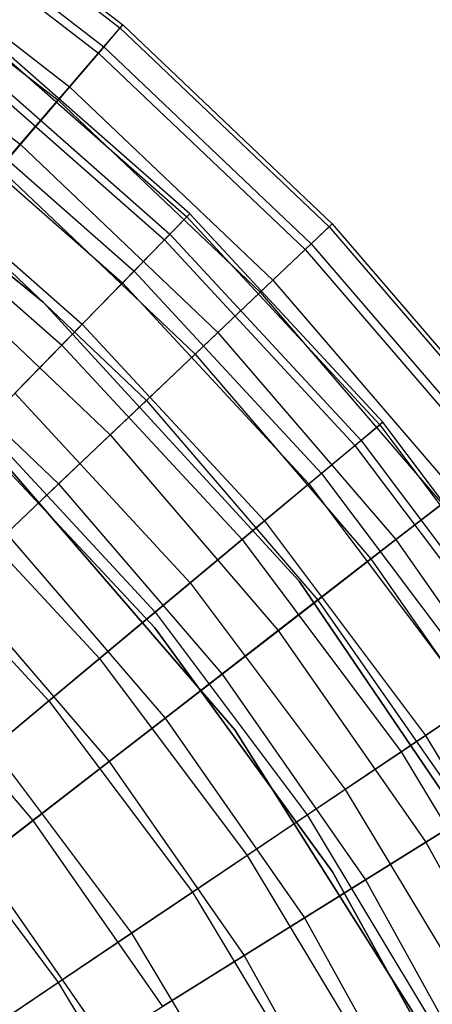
# Model space of a CAD drawing. Extents: x 0.1 to 16.1, y -7 to 7.
# Tile 101 of 108: x 9.941 to 10.379, y 1.257 to 2.301. Entities that reach past the tile are written whole.
import ezdxf

# ---------------------------------------------------------------- set-up
doc = ezdxf.new("R2010")
doc.units = 0
doc.header["$LTSCALE"] = 2.54
doc.layers.get('0').update_dxf_attribs({"color": 13, "linetype": 'CONTINUOUS'})

# ---------------------------------------------------------------- blocks, each defined once
blk = doc.blocks.new('DROPS_WOOD_C_PM_STL')
at = {"color": 0}
for p, q in [((9.8056, 2.4792, 4.8891), (10.0475, 2.2919, 4.8891)), ((9.8056, 2.4792, 4.8891), (10.0475, 2.2919, 4.8891)), ((9.8081, 2.4828, 5.1881), (10.0504, 2.2952, 5.1881)), ((9.8081, 2.4828, 5.1881), (10.0504, 2.2952, 5.1881)), ((9.7905, 2.4575, 5.5238), (10.0303, 2.2719, 5.5238)), ((9.7905, 2.4575, 5.5238), (10.0303, 2.2719, 5.5238)), ((9.7855, 2.4503, 4.5921), (10.0246, 2.2652, 4.5921)), ((9.7855, 2.4503, 4.5921), (10.0246, 2.2652, 4.5921)), ((9.7586, 2.4117, 5.8561), (9.994, 2.2295, 5.8561)), ((9.7586, 2.4117, 5.8561), (9.994, 2.2295, 5.8561)), ((9.748, 2.3964, 4.3004), (9.9819, 2.2154, 4.3004)), ((9.748, 2.3964, 4.3004), (9.9819, 2.2154, 4.3004)), ((9.7126, 2.3457, 6.1834), (9.9416, 2.1685, 6.1834)), ((9.7126, 2.3457, 6.1834), (9.9416, 2.1685, 6.1834)), ((9.8927, 2.2902, 4.8947), (10.1185, 2.0917, 4.8947)), ((9.8927, 2.2902, 4.8947), (10.1185, 2.0917, 4.8947)), ((10.1216, 2.0948, 5.1836), (9.8953, 2.2936, 5.1836)), ((10.1216, 2.0948, 5.1836), (9.8953, 2.2936, 5.1836)), ((10.0475, 2.2919, 4.8891), (10.0246, 2.2652, 4.5921)), ((10.0475, 2.2919, 4.8891), (10.0246, 2.2652, 4.5921)), ((10.0303, 2.2719, 5.5238), (10.0504, 2.2952, 5.1881)), ((10.0303, 2.2719, 5.5238), (10.0504, 2.2952, 5.1881)), ((10.0504, 2.2952, 5.1881), (10.0475, 2.2919, 4.8891)), ((10.0504, 2.2952, 5.1881), (10.0475, 2.2919, 4.8891)), ((10.0475, 2.2919, 4.8891), (10.2693, 2.0811, 4.8891)), ((10.0475, 2.2919, 4.8891), (10.2693, 2.0811, 4.8891)), ((10.0504, 2.2952, 5.1881), (10.2725, 2.0841, 5.1881)), ((10.0504, 2.2952, 5.1881), (10.2725, 2.0841, 5.1881)), ((9.8766, 2.27, 5.5117), (10.1005, 2.0732, 5.5117)), ((9.8766, 2.27, 5.5117), (10.1005, 2.0732, 5.5117)), ((9.994, 2.2295, 5.8561), (10.0303, 2.2719, 5.5238)), ((9.994, 2.2295, 5.8561), (10.0303, 2.2719, 5.5238)), ((10.0303, 2.2719, 5.5238), (10.2502, 2.0629, 5.5238)), ((10.0303, 2.2719, 5.5238), (10.2502, 2.0629, 5.5238)), ((9.8715, 2.2635, 4.6077), (10.0947, 2.0673, 4.6077)), ((9.8715, 2.2635, 4.6077), (10.0947, 2.0673, 4.6077)), ((10.0246, 2.2652, 4.5921), (9.9819, 2.2154, 4.3004)), ((10.0246, 2.2652, 4.5921), (9.9819, 2.2154, 4.3004)), ((10.0246, 2.2652, 4.5921), (10.2438, 2.0569, 4.5921)), ((10.0246, 2.2652, 4.5921), (10.2438, 2.0569, 4.5921)), ((9.6546, 2.2546, 213.1031), (9.9661, 2.0013, 213.1031)), ((9.9661, 2.0013, 220.7031), (9.6546, 2.2546, 220.7031)), ((9.6546, 2.2546, 213.1031), (9.9661, 2.0013, 213.1031)), ((9.9661, 2.0013, 220.7031), (9.6546, 2.2546, 220.7031)), ((9.8427, 2.2272, 5.8366), (10.0624, 2.0341, 5.8366)), ((9.8427, 2.2272, 5.8366), (10.0624, 2.0341, 5.8366)), ((9.9416, 2.1685, 6.1834), (9.994, 2.2295, 5.8561)), ((9.9416, 2.1685, 6.1834), (9.994, 2.2295, 5.8561)), ((9.994, 2.2295, 5.8561), (10.2097, 2.0245, 5.8561)), ((9.994, 2.2295, 5.8561), (10.2097, 2.0245, 5.8561)), ((9.832, 2.2136, 4.3258), (10.0503, 2.0217, 4.3258)), ((9.832, 2.2136, 4.3258), (10.0503, 2.0217, 4.3258)), ((9.9819, 2.2154, 4.3004), (9.9197, 2.143, 4.0169)), ((9.9819, 2.2154, 4.3004), (9.9197, 2.143, 4.0169)), ((9.9819, 2.2154, 4.3004), (10.1962, 2.0116, 4.3004)), ((9.9819, 2.2154, 4.3004), (10.1962, 2.0116, 4.3004)), ((9.7939, 2.1655, 6.1565), (10.0075, 1.9778, 6.1565)), ((9.7939, 2.1655, 6.1565), (10.0075, 1.9778, 6.1565)), ((9.8734, 2.0891, 6.5038), (9.9416, 2.1685, 6.1834)), ((9.8734, 2.0891, 6.5038), (9.9416, 2.1685, 6.1834)), ((9.9416, 2.1685, 6.1834), (10.1514, 1.969, 6.1834)), ((9.9416, 2.1685, 6.1834), (10.1514, 1.969, 6.1834)), ((9.7747, 2.1412, 4.052), (9.9859, 1.9556, 4.052)), ((9.7747, 2.1412, 4.052), (9.9859, 1.9556, 4.052)), ((9.9197, 2.143, 4.0169), (10.1271, 1.9459, 4.0169)), ((9.9197, 2.143, 4.0169), (10.1271, 1.9459, 4.0169)), ((9.8734, 2.0891, 6.5038), (10.0755, 1.8969, 6.5038)), ((9.8734, 2.0891, 6.5038), (10.0755, 1.8969, 6.5038)), ((10.0947, 2.0673, 4.6077), (10.1185, 2.0917, 4.8947)), ((10.0947, 2.0673, 4.6077), (10.1185, 2.0917, 4.8947)), ((10.1216, 2.0948, 5.1836), (10.1005, 2.0732, 5.5117)), ((10.1216, 2.0948, 5.1836), (10.1005, 2.0732, 5.5117)), ((10.1185, 2.0917, 4.8947), (10.1216, 2.0948, 5.1836)), ((10.1185, 2.0917, 4.8947), (10.1216, 2.0948, 5.1836)), ((10.1185, 2.0917, 4.8947), (10.3228, 1.871, 4.8947)), ((10.1185, 2.0917, 4.8947), (10.3228, 1.871, 4.8947)), ((10.3261, 1.8738, 5.1836), (10.1216, 2.0948, 5.1836)), ((10.3261, 1.8738, 5.1836), (10.1216, 2.0948, 5.1836)), ((10.2693, 2.0811, 4.8891), (10.2438, 2.0569, 4.5921)), ((10.2693, 2.0811, 4.8891), (10.2438, 2.0569, 4.5921)), ((10.2502, 2.0629, 5.5238), (10.2725, 2.0841, 5.1881)), ((10.2502, 2.0629, 5.5238), (10.2725, 2.0841, 5.1881)), ((10.2725, 2.0841, 5.1881), (10.2693, 2.0811, 4.8891)), ((10.2725, 2.0841, 5.1881), (10.2693, 2.0811, 4.8891)), ((10.2693, 2.0811, 4.8891), (10.4686, 1.8489, 4.8891)), ((10.2693, 2.0811, 4.8891), (10.4686, 1.8489, 4.8891)), ((10.2725, 2.0841, 5.1881), (10.4721, 1.8516, 5.1881)), ((10.2725, 2.0841, 5.1881), (10.4721, 1.8516, 5.1881)), ((10.0503, 2.0217, 4.3258), (10.0947, 2.0673, 4.6077)), ((10.0503, 2.0217, 4.3258), (10.0947, 2.0673, 4.6077)), ((10.1005, 2.0732, 5.5117), (10.0624, 2.0341, 5.8366)), ((10.1005, 2.0732, 5.5117), (10.0624, 2.0341, 5.8366)), ((10.0947, 2.0673, 4.6077), (10.2966, 1.8492, 4.6077)), ((10.0947, 2.0673, 4.6077), (10.2966, 1.8492, 4.6077)), ((10.1005, 2.0732, 5.5117), (10.303, 1.8545, 5.5117)), ((10.1005, 2.0732, 5.5117), (10.303, 1.8545, 5.5117)), ((10.2438, 2.0569, 4.5921), (10.1962, 2.0116, 4.3004)), ((10.2438, 2.0569, 4.5921), (10.1962, 2.0116, 4.3004)), ((10.2097, 2.0245, 5.8561), (10.2502, 2.0629, 5.5238)), ((10.2097, 2.0245, 5.8561), (10.2502, 2.0629, 5.5238)), ((10.2438, 2.0569, 4.5921), (10.4408, 1.8274, 4.5921)), ((10.2438, 2.0569, 4.5921), (10.4408, 1.8274, 4.5921)), ((10.2502, 2.0629, 5.5238), (10.4477, 1.8328, 5.5238)), ((10.2502, 2.0629, 5.5238), (10.4477, 1.8328, 5.5238)), ((9.8389, 2.0489, 3.7448), (10.0371, 1.8604, 3.7448)), ((9.8389, 2.0489, 3.7448), (10.0371, 1.8604, 3.7448)), ((10.0624, 2.0341, 5.8366), (10.0075, 1.9778, 6.1565)), ((10.0624, 2.0341, 5.8366), (10.0075, 1.9778, 6.1565)), ((10.0624, 2.0341, 5.8366), (10.261, 1.8195, 5.8366)), ((10.0624, 2.0341, 5.8366), (10.261, 1.8195, 5.8366)), ((9.9859, 1.9556, 4.052), (10.0503, 2.0217, 4.3258)), ((9.9859, 1.9556, 4.052), (10.0503, 2.0217, 4.3258)), ((10.0503, 2.0217, 4.3258), (10.2478, 1.8084, 4.3258)), ((10.0503, 2.0217, 4.3258), (10.2478, 1.8084, 4.3258)), ((10.1514, 1.969, 6.1834), (10.2097, 2.0245, 5.8561)), ((10.1514, 1.969, 6.1834), (10.2097, 2.0245, 5.8561)), ((10.2097, 2.0245, 5.8561), (10.4036, 1.7986, 5.8561)), ((10.2097, 2.0245, 5.8561), (10.4036, 1.7986, 5.8561)), ((10.1962, 2.0116, 4.3004), (10.1271, 1.9459, 4.0169)), ((10.1962, 2.0116, 4.3004), (10.1271, 1.9459, 4.0169)), ((10.1962, 2.0116, 4.3004), (10.3889, 1.7872, 4.3004)), ((10.1962, 2.0116, 4.3004), (10.3889, 1.7872, 4.3004)), ((9.9661, 2.0013, 213.1031), (10.2374, 1.7054, 213.1031)), ((10.2374, 1.7054, 220.7031), (9.9661, 2.0013, 220.7031)), ((9.9661, 2.0013, 213.1031), (10.2374, 1.7054, 213.1031)), ((9.9661, 2.0013, 213.1031), (9.9661, 2.0013, 220.7031)), ((10.2374, 1.7054, 220.7031), (9.9661, 2.0013, 220.7031)), ((9.9661, 2.0013, 213.1031), (9.9661, 2.0013, 220.7031)), ((9.7898, 1.9917, 6.8155), (9.9825, 1.8085, 6.8155)), ((9.7898, 1.9917, 6.8155), (9.9825, 1.8085, 6.8155)), ((10.0075, 1.9778, 6.1565), (9.936, 1.9045, 6.4696)), ((10.0075, 1.9778, 6.1565), (9.936, 1.9045, 6.4696)), ((10.0075, 1.9778, 6.1565), (10.2006, 1.7691, 6.1565)), ((10.0075, 1.9778, 6.1565), (10.2006, 1.7691, 6.1565)), ((10.0755, 1.8969, 6.5038), (10.1514, 1.969, 6.1834)), ((10.0755, 1.8969, 6.5038), (10.1514, 1.969, 6.1834)), ((10.1514, 1.969, 6.1834), (10.34, 1.7494, 6.1834)), ((10.1514, 1.969, 6.1834), (10.34, 1.7494, 6.1834)), ((9.9021, 1.8696, 3.7892), (9.9859, 1.9556, 4.052)), ((9.9021, 1.8696, 3.7892), (9.9859, 1.9556, 4.052)), ((9.9859, 1.9556, 4.052), (10.1769, 1.7493, 4.052)), ((9.9859, 1.9556, 4.052), (10.1769, 1.7493, 4.052)), ((10.1271, 1.9459, 4.0169), (10.0371, 1.8604, 3.7448)), ((10.1271, 1.9459, 4.0169), (10.0371, 1.8604, 3.7448)), ((10.1271, 1.9459, 4.0169), (10.3135, 1.7288, 4.0169)), ((10.1271, 1.9459, 4.0169), (10.3135, 1.7288, 4.0169)), ((9.936, 1.9045, 6.4696), (10.122, 1.7035, 6.4696)), ((9.936, 1.9045, 6.4696), (10.122, 1.7035, 6.4696)), ((9.9825, 1.8085, 6.8155), (10.0755, 1.8969, 6.5038)), ((9.9825, 1.8085, 6.8155), (10.0755, 1.8969, 6.5038)), ((10.0755, 1.8969, 6.5038), (10.2572, 1.6853, 6.5038)), ((10.0755, 1.8969, 6.5038), (10.2572, 1.6853, 6.5038)), ((10.0846, 1.6558, 213.3831), (9.8659, 1.8896, 213.3831)), ((9.8659, 1.8896, 213.3031), (10.0846, 1.6558, 213.3031)), ((10.0846, 1.6558, 213.3831), (9.8659, 1.8896, 213.3831)), ((9.8659, 1.8896, 213.3031), (10.0846, 1.6558, 213.3031)), ((10.0846, 1.6558, 220.7031), (9.8659, 1.8896, 220.7031)), ((9.9021, 1.8696, 3.7892), (10.0847, 1.6724, 3.7892)), ((9.9021, 1.8696, 3.7892), (10.0847, 1.6724, 3.7892)), ((10.2966, 1.8492, 4.6077), (10.3228, 1.871, 4.8947)), ((10.2966, 1.8492, 4.6077), (10.3228, 1.871, 4.8947)), ((10.3261, 1.8738, 5.1836), (10.303, 1.8545, 5.5117)), ((10.3261, 1.8738, 5.1836), (10.303, 1.8545, 5.5117)), ((10.3228, 1.871, 4.8947), (10.3261, 1.8738, 5.1836)), ((10.3228, 1.871, 4.8947), (10.3261, 1.8738, 5.1836)), ((10.3228, 1.871, 4.8947), (10.5033, 1.6305, 4.8947)), ((10.3228, 1.871, 4.8947), (10.5033, 1.6305, 4.8947)), ((10.5069, 1.6329, 5.1836), (10.3261, 1.8738, 5.1836)), ((10.5069, 1.6329, 5.1836), (10.3261, 1.8738, 5.1836)), ((10.0371, 1.8604, 3.7448), (9.9273, 1.756, 3.487)), ((10.0371, 1.8604, 3.7448), (9.9273, 1.756, 3.487)), ((10.0371, 1.8604, 3.7448), (10.2153, 1.6529, 3.7448)), ((10.0371, 1.8604, 3.7448), (10.2153, 1.6529, 3.7448)), ((10.2478, 1.8084, 4.3258), (10.2966, 1.8492, 4.6077)), ((10.2478, 1.8084, 4.3258), (10.2966, 1.8492, 4.6077)), ((10.303, 1.8545, 5.5117), (10.261, 1.8195, 5.8366)), ((10.303, 1.8545, 5.5117), (10.261, 1.8195, 5.8366)), ((10.2966, 1.8492, 4.6077), (10.475, 1.6114, 4.6077)), ((10.2966, 1.8492, 4.6077), (10.475, 1.6114, 4.6077)), ((10.303, 1.8545, 5.5117), (10.4818, 1.6161, 5.5117)), ((10.303, 1.8545, 5.5117), (10.4818, 1.6161, 5.5117)), ((10.1692, 1.5477, 213.1031), (9.9152, 1.8418, 213.1031)), ((9.9152, 1.8418, 220.7031), (10.1692, 1.5477, 220.7031)), ((9.9152, 1.8418, 220.7031), (10.1692, 1.5477, 220.7031)), ((10.1692, 1.5477, 213.1031), (9.9152, 1.8418, 213.1031)), ((10.261, 1.8195, 5.8366), (10.2006, 1.7691, 6.1565)), ((10.261, 1.8195, 5.8366), (10.2006, 1.7691, 6.1565)), ((10.261, 1.8195, 5.8366), (10.4366, 1.5856, 5.8366)), ((10.261, 1.8195, 5.8366), (10.4366, 1.5856, 5.8366)), ((9.8485, 1.8146, 6.7742), (10.0257, 1.6232, 6.7742)), ((9.8485, 1.8146, 6.7742), (10.0257, 1.6232, 6.7742)), ((9.8729, 1.7043, 7.1167), (9.9825, 1.8085, 6.8155)), ((9.8729, 1.7043, 7.1167), (9.9825, 1.8085, 6.8155)), ((9.9825, 1.8085, 6.8155), (10.1557, 1.6067, 6.8155)), ((9.9825, 1.8085, 6.8155), (10.1557, 1.6067, 6.8155)), ((10.1769, 1.7493, 4.052), (10.2478, 1.8084, 4.3258)), ((10.1769, 1.7493, 4.052), (10.2478, 1.8084, 4.3258)), ((10.2478, 1.8084, 4.3258), (10.4222, 1.576, 4.3258)), ((10.2478, 1.8084, 4.3258), (10.4222, 1.576, 4.3258)), ((10.34, 1.7494, 6.1834), (10.4036, 1.7986, 5.8561)), ((10.34, 1.7494, 6.1834), (10.4036, 1.7986, 5.8561)), ((10.3889, 1.7872, 4.3004), (10.3135, 1.7288, 4.0169)), ((10.3889, 1.7872, 4.3004), (10.3135, 1.7288, 4.0169)), ((9.7998, 1.7646, 3.5402), (9.9721, 1.5785, 3.5402)), ((9.7998, 1.7646, 3.5402), (9.9721, 1.5785, 3.5402)), ((10.2006, 1.7691, 6.1565), (10.122, 1.7035, 6.4696)), ((10.2006, 1.7691, 6.1565), (10.122, 1.7035, 6.4696)), ((10.2006, 1.7691, 6.1565), (10.3713, 1.5417, 6.1565)), ((10.2006, 1.7691, 6.1565), (10.3713, 1.5417, 6.1565)), ((9.9273, 1.756, 3.487), (10.0955, 1.5601, 3.487)), ((9.9273, 1.756, 3.487), (10.0955, 1.5601, 3.487)), ((10.0847, 1.6724, 3.7892), (10.1769, 1.7493, 4.052)), ((10.0847, 1.6724, 3.7892), (10.1769, 1.7493, 4.052)), ((10.1769, 1.7493, 4.052), (10.3456, 1.5244, 4.052)), ((10.1769, 1.7493, 4.052), (10.3456, 1.5244, 4.052)), ((10.2572, 1.6853, 6.5038), (10.34, 1.7494, 6.1834)), ((10.2572, 1.6853, 6.5038), (10.34, 1.7494, 6.1834)), ((10.34, 1.7494, 6.1834), (10.5054, 1.5117, 6.1834)), ((10.34, 1.7494, 6.1834), (10.5054, 1.5117, 6.1834)), ((10.3135, 1.7288, 4.0169), (10.2153, 1.6529, 3.7448)), ((10.3135, 1.7288, 4.0169), (10.2153, 1.6529, 3.7448)), ((10.3135, 1.7288, 4.0169), (10.4769, 1.494, 4.0169)), ((10.3135, 1.7288, 4.0169), (10.4769, 1.494, 4.0169)), ((9.8729, 1.7043, 7.1167), (10.0362, 1.5142, 7.1167)), ((9.8729, 1.7043, 7.1167), (10.0362, 1.5142, 7.1167)), ((10.122, 1.7035, 6.4696), (10.0257, 1.6232, 6.7742)), ((10.122, 1.7035, 6.4696), (10.0257, 1.6232, 6.7742)), ((10.122, 1.7035, 6.4696), (10.2863, 1.4845, 6.4696)), ((10.122, 1.7035, 6.4696), (10.2863, 1.4845, 6.4696)), ((10.2374, 1.7054, 213.1031), (10.4627, 1.3731, 213.1031)), ((10.4627, 1.3731, 220.7031), (10.2374, 1.7054, 220.7031)), ((10.2374, 1.7054, 213.1031), (10.4627, 1.3731, 213.1031)), ((10.2374, 1.7054, 213.1031), (10.2374, 1.7054, 220.7031)), ((10.4627, 1.3731, 220.7031), (10.2374, 1.7054, 220.7031)), ((10.2374, 1.7054, 213.1031), (10.2374, 1.7054, 220.7031)), ((10.1557, 1.6067, 6.8155), (10.2572, 1.6853, 6.5038)), ((10.1557, 1.6067, 6.8155), (10.2572, 1.6853, 6.5038)), ((10.2572, 1.6853, 6.5038), (10.4165, 1.4564, 6.5038)), ((10.2572, 1.6853, 6.5038), (10.4165, 1.4564, 6.5038)), ((9.9721, 1.5785, 3.5402), (10.0847, 1.6724, 3.7892)), ((9.9721, 1.5785, 3.5402), (10.0847, 1.6724, 3.7892)), ((10.0847, 1.6724, 3.7892), (10.246, 1.4574, 3.7892)), ((10.0847, 1.6724, 3.7892), (10.246, 1.4574, 3.7892)), ((10.2729, 1.3969, 213.3831), (10.0846, 1.6558, 213.3831)), ((10.0846, 1.6558, 213.3031), (10.2729, 1.3969, 213.3031)), ((10.0846, 1.6558, 213.3831), (10.0846, 1.6558, 213.3031)), ((10.2729, 1.3969, 213.3831), (10.0846, 1.6558, 213.3831)), ((10.0846, 1.6558, 213.3031), (10.2729, 1.3969, 213.3031)), ((10.0846, 1.6558, 213.3831), (10.0846, 1.6558, 213.3031)), ((10.2729, 1.3969, 220.7031), (10.0846, 1.6558, 220.7031)), ((10.2153, 1.6529, 3.7448), (10.0955, 1.5601, 3.487)), ((10.2153, 1.6529, 3.7448), (10.0955, 1.5601, 3.487)), ((10.2153, 1.6529, 3.7448), (10.3716, 1.4284, 3.7448)), ((10.2153, 1.6529, 3.7448), (10.3716, 1.4284, 3.7448)), ((9.7988, 1.6339, 3.2461), (9.9553, 1.4516, 3.2461)), ((9.7988, 1.6339, 3.2461), (9.9553, 1.4516, 3.2461)), ((10.0257, 1.6232, 6.7742), (9.9122, 1.5285, 7.0687)), ((10.0257, 1.6232, 6.7742), (9.9122, 1.5285, 7.0687)), ((10.0257, 1.6232, 6.7742), (10.1823, 1.4145, 6.7742)), ((10.0257, 1.6232, 6.7742), (10.1823, 1.4145, 6.7742)), ((10.0362, 1.5142, 7.1167), (10.1557, 1.6067, 6.8155)), ((10.0362, 1.5142, 7.1167), (10.1557, 1.6067, 6.8155)), ((10.1557, 1.6067, 6.8155), (10.3076, 1.3885, 6.8155)), ((10.1557, 1.6067, 6.8155), (10.3076, 1.3885, 6.8155)), ((9.8404, 1.4686, 3.3076), (9.9721, 1.5785, 3.5402)), ((9.8404, 1.4686, 3.3076), (9.9721, 1.5785, 3.5402)), ((9.9721, 1.5785, 3.5402), (10.1244, 1.3755, 3.5402)), ((9.9721, 1.5785, 3.5402), (10.1244, 1.3755, 3.5402)), ((10.4366, 1.5856, 5.8366), (10.3713, 1.5417, 6.1565)), ((10.4366, 1.5856, 5.8366), (10.3713, 1.5417, 6.1565)), ((10.3456, 1.5244, 4.052), (10.4222, 1.576, 4.3258)), ((10.3456, 1.5244, 4.052), (10.4222, 1.576, 4.3258)), ((10.0955, 1.5601, 3.487), (9.9553, 1.4516, 3.2461)), ((10.0955, 1.5601, 3.487), (9.9553, 1.4516, 3.2461)), ((10.0955, 1.5601, 3.487), (10.243, 1.3482, 3.487)), ((10.0955, 1.5601, 3.487), (10.243, 1.3482, 3.487)), ((10.3765, 1.219, 213.1031), (10.1692, 1.5477, 213.1031)), ((10.1692, 1.5477, 220.7031), (10.3765, 1.219, 220.7031)), ((10.1692, 1.5477, 220.7031), (10.3765, 1.219, 220.7031)), ((10.1692, 1.5477, 220.7031), (10.1692, 1.5477, 213.1031)), ((10.3765, 1.219, 213.1031), (10.1692, 1.5477, 213.1031)), ((10.1692, 1.5477, 220.7031), (10.1692, 1.5477, 213.1031)), ((10.3713, 1.5417, 6.1565), (10.2863, 1.4845, 6.4696)), ((10.3713, 1.5417, 6.1565), (10.2863, 1.4845, 6.4696)), ((10.3713, 1.5417, 6.1565), (10.5176, 1.2979, 6.1565)), ((10.3713, 1.5417, 6.1565), (10.5176, 1.2979, 6.1565)), ((9.9122, 1.5285, 7.0687), (10.0596, 1.332, 7.0687)), ((9.9122, 1.5285, 7.0687), (10.0596, 1.332, 7.0687)), ((10.246, 1.4574, 3.7892), (10.3456, 1.5244, 4.052)), ((10.246, 1.4574, 3.7892), (10.3456, 1.5244, 4.052)), ((10.3456, 1.5244, 4.052), (10.4904, 1.2834, 4.052)), ((10.3456, 1.5244, 4.052), (10.4904, 1.2834, 4.052)), ((9.8991, 1.4081, 7.4057), (10.0362, 1.5142, 7.1167)), ((9.8991, 1.4081, 7.4057), (10.0362, 1.5142, 7.1167)), ((10.0362, 1.5142, 7.1167), (10.1793, 1.3085, 7.1167)), ((10.0362, 1.5142, 7.1167), (10.1793, 1.3085, 7.1167)), ((10.4769, 1.494, 4.0169), (10.3716, 1.4284, 3.7448)), ((10.4769, 1.494, 4.0169), (10.3716, 1.4284, 3.7448)), ((10.2863, 1.4845, 6.4696), (10.1823, 1.4145, 6.7742)), ((10.2863, 1.4845, 6.4696), (10.1823, 1.4145, 6.7742)), ((10.2863, 1.4845, 6.4696), (10.4273, 1.2498, 6.4696)), ((10.2863, 1.4845, 6.4696), (10.4273, 1.2498, 6.4696)), ((9.8404, 1.4686, 3.3076), (9.9821, 1.2798, 3.3076)), ((9.8404, 1.4686, 3.3076), (9.9821, 1.2798, 3.3076)), ((9.9553, 1.4516, 3.2461), (9.7962, 1.3285, 3.0249)), ((9.9553, 1.4516, 3.2461), (9.7962, 1.3285, 3.0249)), ((9.9553, 1.4516, 3.2461), (10.0925, 1.2544, 3.2461)), ((9.9553, 1.4516, 3.2461), (10.0925, 1.2544, 3.2461)), ((10.1244, 1.3755, 3.5402), (10.246, 1.4574, 3.7892)), ((10.1244, 1.3755, 3.5402), (10.246, 1.4574, 3.7892)), ((10.246, 1.4574, 3.7892), (10.3844, 1.2269, 3.7892)), ((10.246, 1.4574, 3.7892), (10.3844, 1.2269, 3.7892)), ((10.3076, 1.3885, 6.8155), (10.4165, 1.4564, 6.5038)), ((10.3076, 1.3885, 6.8155), (10.4165, 1.4564, 6.5038)), ((10.3716, 1.4284, 3.7448), (10.243, 1.3482, 3.487)), ((10.3716, 1.4284, 3.7448), (10.243, 1.3482, 3.487)), ((10.3716, 1.4284, 3.7448), (10.5043, 1.1892, 3.7448)), ((10.3716, 1.4284, 3.7448), (10.5043, 1.1892, 3.7448)), ((10.1823, 1.4145, 6.7742), (10.0596, 1.332, 7.0687)), ((10.1823, 1.4145, 6.7742), (10.0596, 1.332, 7.0687)), ((10.1823, 1.4145, 6.7742), (10.3166, 1.1908, 6.7742)), ((10.1823, 1.4145, 6.7742), (10.3166, 1.1908, 6.7742)), ((9.8991, 1.4081, 7.4057), (10.0322, 1.2168, 7.4057)), ((9.8991, 1.4081, 7.4057), (10.0322, 1.2168, 7.4057)), ((10.4279, 1.1168, 213.3831), (10.2729, 1.3969, 213.3831)), ((10.2729, 1.3969, 213.3031), (10.4279, 1.1168, 213.3031)), ((10.2729, 1.3969, 213.3831), (10.2729, 1.3969, 213.3031)), ((10.4279, 1.1168, 213.3831), (10.2729, 1.3969, 213.3831)), ((10.2729, 1.3969, 213.3031), (10.4279, 1.1168, 213.3031)), ((10.2729, 1.3969, 213.3831), (10.2729, 1.3969, 213.3031)), ((10.4279, 1.1168, 220.7031), (10.2729, 1.3969, 220.7031)), ((10.1793, 1.3085, 7.1167), (10.3076, 1.3885, 6.8155)), ((10.1793, 1.3085, 7.1167), (10.3076, 1.3885, 6.8155)), ((10.3076, 1.3885, 6.8155), (10.4367, 1.156, 6.8155)), ((10.3076, 1.3885, 6.8155), (10.4367, 1.156, 6.8155)), ((9.9821, 1.2798, 3.3076), (10.1244, 1.3755, 3.5402)), ((9.9821, 1.2798, 3.3076), (10.1244, 1.3755, 3.5402)), ((10.1244, 1.3755, 3.5402), (10.255, 1.1581, 3.5402)), ((10.1244, 1.3755, 3.5402), (10.255, 1.1581, 3.5402)), ((10.243, 1.3482, 3.487), (10.0925, 1.2544, 3.2461)), ((10.243, 1.3482, 3.487), (10.0925, 1.2544, 3.2461)), ((10.243, 1.3482, 3.487), (10.3683, 1.1225, 3.487)), ((10.243, 1.3482, 3.487), (10.3683, 1.1225, 3.487)), ((10.0596, 1.332, 7.0687), (9.919, 1.2374, 7.3512)), ((10.0596, 1.332, 7.0687), (9.919, 1.2374, 7.3512)), ((10.0596, 1.332, 7.0687), (10.1861, 1.1214, 7.0687)), ((10.0596, 1.332, 7.0687), (10.1861, 1.1214, 7.0687)), ((10.0322, 1.2168, 7.4057), (10.1793, 1.3085, 7.1167)), ((10.0322, 1.2168, 7.4057), (10.1793, 1.3085, 7.1167)), ((10.1793, 1.3085, 7.1167), (10.3009, 1.0894, 7.1167)), ((10.1793, 1.3085, 7.1167), (10.3009, 1.0894, 7.1167)), ((9.8206, 1.1712, 3.094), (9.9821, 1.2798, 3.3076)), ((9.8206, 1.1712, 3.094), (9.9821, 1.2798, 3.3076)), ((9.9821, 1.2798, 3.3076), (10.1036, 1.0774, 3.3076)), ((9.9821, 1.2798, 3.3076), (10.1036, 1.0774, 3.3076))]:
    blk.add_line(p, q, dxfattribs=at)

msp = doc.modelspace()

# ---------------------------------------------------------------- block references
at = {"color": 0}
msp.add_blockref('DROPS_WOOD_C_PM_STL', (0, 0), dxfattribs=at)

doc.saveas('drawing.dxf')
